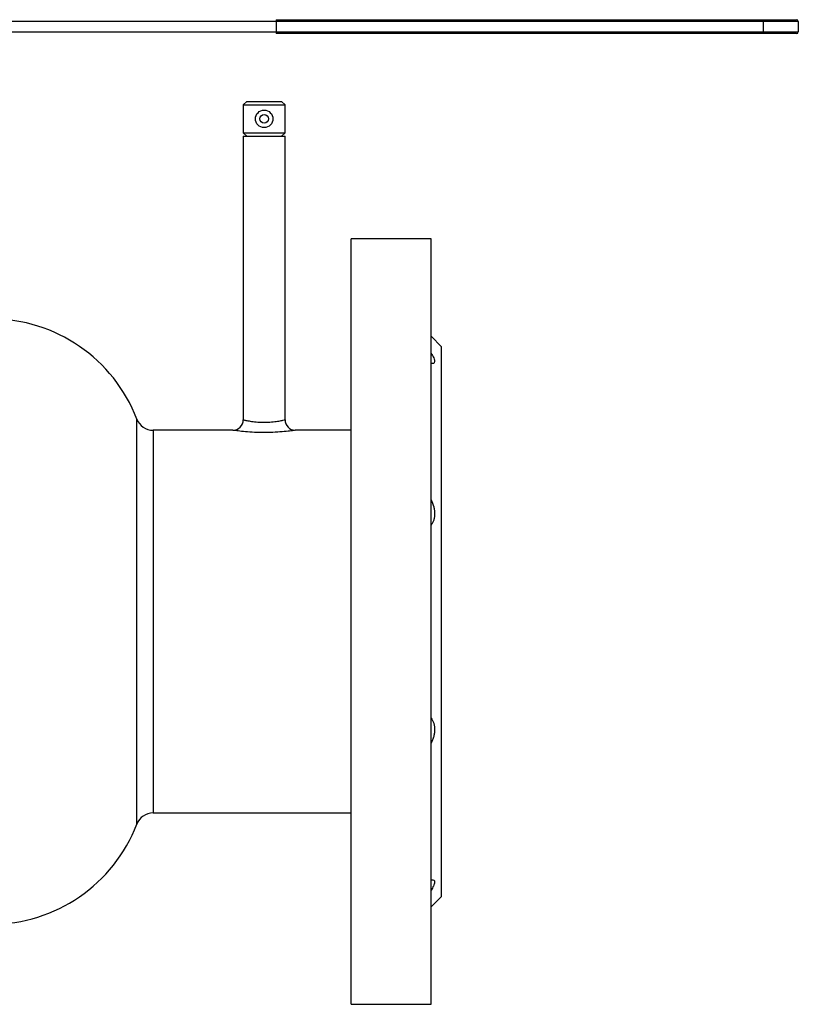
# Model space of a CAD drawing. Header units: millimetres. Extents: x -172 to 275, y -110 to 173.
# Tile 18 of 18: x 51 to 275, y -110 to 173. Entities that reach past the tile are written whole.
import ezdxf

# ---------------------------------------------------------------- set-up
doc = ezdxf.new("R2010")
doc.units = ezdxf.units.MM

msp = doc.modelspace()

# ---------------------------------------------------------------- linework, layer by layer
at = {"color": 7, "linetype": 'Continuous', "lineweight": 25}
for p, q in [((125, 173), (274.5, 173)), ((125, 173), (125, 169)), ((265, 169), (265, 173)), ((275, 172.5), (27.91, 172.5)), ((275, 172.5), (275, 169.5)), ((27.91, 169.5), (275, 169.5)), ((274.5, 169), (125, 169)), ((116.5, 149.5), (115.5, 148.5)), ((115.5, 148.5), (115.5, 140.5)), ((115.5, 148.5), (127.5, 148.5)), ((116.5, 149.5), (126.5, 149.5)), ((127.5, 148.5), (126.5, 149.5)), ((127.5, 140.5), (127.5, 148.5)), ((115.5, 140.5), (116.5, 139.5)), ((115.5, 140.5), (127.5, 140.5)), ((115.5, 139.5), (115.5, 58)), ((115.5, 139.5), (127.5, 139.5)), ((126.5, 139.5), (127.5, 140.5)), ((127.5, 57.99), (127.5, 139.5)), ((169.5, 110), (146.5, 110)), ((146.5, -110), (146.5, 110)), ((169.5, -110), (169.5, 110)), ((172.5, 79), (169.5, 82)), ((172.5, -79), (172.5, 79)), ((112.5, 55), (89.57, 55)), ((146.5, 55), (130.44, 55)), ((89.57, -55), (146.5, -55)), ((169.5, -82), (172.5, -79)), ((146.5, -110), (169.5, -110))]:
    msp.add_line(p, q, dxfattribs=at)
at = {"color": 1, "linetype": 'Continuous', "lineweight": 25}
for p, q in [((84.91, -58.21), (84.91, 58.21)), ((89.57, 55), (89.57, -55))]:
    msp.add_line(p, q, dxfattribs=at)
at = {"color": 7, "linetype": 'Continuous', "lineweight": 25}
for radius in [2.5, 1.25]:
    msp.add_circle((121.5, 144.5), radius, dxfattribs=at)
for centre, radius, start, end in [((274.5, 172.5), 0.5, 360, 90), ((274.5, 169.5), 0.5, 270, 0), ((43, 42.11), 44.89, 21.0141, 90), ((89.57, 60), 5, 201.0141, 270), ((112.5, 58), 3, 269.9772, 359.9836), ((130.5, 58), 3, 180.2697, 268.8486), ((89.57, -60), 5, 90, 158.9859), ((43, -42.11), 44.89, 270, 338.9859)]:
    msp.add_arc(centre, radius, start, end, dxfattribs=at)
for points, knots in [([(169.5, 77.18), (169.79, 76.69), (170.38, 75.7), (170.58, 74.67), (170.31, 74.19), (169.87, 74.18), (169.71, 74.18)], [0, 0, 0, 0, 0.285784, 0.573233, 0.837752, 1, 1, 1, 1]), ([(169.5, 34.98), (169.81, 34.34), (170.06, 33.68), (170.32, 32.67), (170.39, 32.33), (170.48, 31.66), (170.5, 31.33), (170.5, 30.84), (170.49, 30.68), (170.47, 30.36), (170.45, 30.2), (170.39, 29.75), (170.32, 29.46), (170.15, 28.9), (170.04, 28.64), (169.79, 28.15), (169.65, 27.92), (169.5, 27.71)], [0, 0, 0, 0, 0.25, 0.25, 0.375, 0.375, 0.5, 0.5, 0.5625, 0.5625, 0.625, 0.625, 0.75, 0.75, 0.875, 0.875, 1, 1, 1, 1]), ([(169.5, -27.71), (169.81, -28.13), (170.06, -28.62), (170.32, -29.45), (170.39, -29.75), (170.48, -30.35), (170.5, -30.67), (170.5, -31.15), (170.49, -31.32), (170.47, -31.65), (170.45, -31.82), (170.39, -32.32), (170.32, -32.66), (170.15, -33.34), (170.04, -33.67), (169.79, -34.33), (169.65, -34.66), (169.5, -34.98)], [0, 0, 0, 0, 0.25, 0.25, 0.375, 0.375, 0.5, 0.5, 0.5625, 0.5625, 0.625, 0.625, 0.75, 0.75, 0.875, 0.875, 1, 1, 1, 1]), ([(169.69, -74.2), (169.91, -74.2), (170.41, -74.22), (170.59, -74.86), (170.26, -75.91), (169.74, -76.77), (169.5, -77.18)], [0, 0, 0, 0, 0.213054, 0.500317, 0.764666, 1, 1, 1, 1])]:
    msp.add_open_spline(points, degree=3, knots=knots, dxfattribs=at)
at = {"color": 1, "linetype": 'Continuous', "lineweight": 25}
for points, knots in [([(115.5, 58), (115.57, 57.98), (115.7, 57.95), (116.73, 57.73), (118.24, 57.49), (120.12, 57.31), (122.17, 57.28), (124.14, 57.41), (125.82, 57.65), (126.98, 57.88), (127.5, 58), (127.47, 57.99), (127.46, 57.99)], [0, 0, 0, 0, 0.10695, 0.214838, 0.321907, 0.427904, 0.534234, 0.641797, 0.749559, 0.856535, 0.963309, 1, 1, 1, 1]), ([(130.44, 54.99), (130.45, 54.99), (130.49, 55), (129.72, 54.88), (127.96, 54.67), (125.44, 54.44), (122.49, 54.32), (119.45, 54.34), (116.64, 54.51), (114.37, 54.74), (112.8, 54.95), (112.6, 54.98), (112.5, 55)], [0, 0, 0, 0, 0.035788, 0.140251, 0.24616, 0.354722, 0.464791, 0.574107, 0.682079, 0.789291, 0.895587, 1, 1, 1, 1])]:
    msp.add_open_spline(points, degree=3, knots=knots, dxfattribs=at)

doc.saveas('drawing.dxf')
